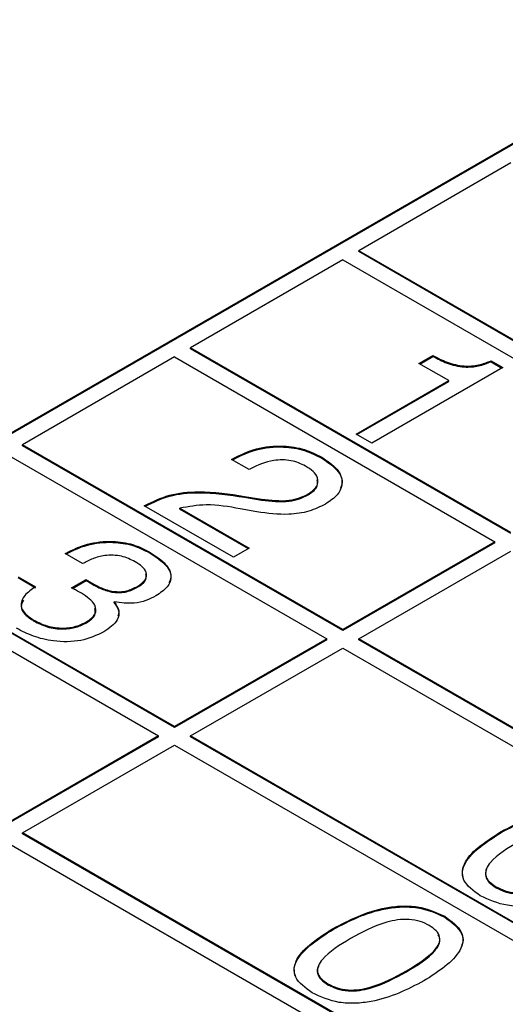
# Model space of a CAD drawing. Header units: millimetres. Extents: x 28 to 178, y 29 to 265.
# Tile 79 of 92: x 111.95 to 116.24, y 217.03 to 225.73. Entities that reach past the tile are written whole.
import ezdxf

# ---------------------------------------------------------------- set-up
doc = ezdxf.new("R2010")
doc.units = ezdxf.units.MM

msp = doc.modelspace()

# ---------------------------------------------------------------- linework, layer by layer
at = {"color": 7, "linetype": 'Continuous', "lineweight": 30}
for p, q in [((118.1948, 225.7285), (92.6884, 211.004)), ((118.1948, 225.7203), (92.692, 210.9979)), ((116.2856, 224.4631), (114.9421, 223.6875)), ((117.7705, 222.0547), (114.9421, 223.6875)), ((114.9421, 223.6793), (114.9421, 223.6875)), ((117.7705, 222.0465), (114.9421, 223.6793)), ((114.8007, 223.6058), (113.4572, 222.8303)), ((114.8007, 223.6058), (117.6291, 221.973)), ((113.4572, 222.8221), (113.4572, 222.8303)), ((116.2856, 221.1974), (113.4572, 222.8303)), ((116.2856, 221.1893), (113.4572, 222.8221)), ((113.3158, 222.7486), (111.9723, 221.973)), ((113.3158, 222.7486), (116.1442, 221.1158)), ((115.4738, 222.6908), (115.5971, 222.762)), ((115.7358, 222.5395), (115.4738, 222.6908)), ((115.4809, 222.6867), (115.5971, 222.7538)), ((115.5971, 222.7538), (115.5971, 222.762)), ((116.1098, 222.7151), (116.2135, 222.6552)), ((116.1098, 222.7069), (116.1098, 222.7151)), ((116.1098, 222.7069), (116.2065, 222.6511)), ((116.2135, 222.6552), (115.0577, 221.9879)), ((114.919, 222.068), (115.7358, 222.5395)), ((114.9261, 222.0639), (115.7358, 222.5314)), ((115.7358, 222.5314), (115.7358, 222.5395)), ((115.0577, 221.9879), (114.919, 222.068)), ((111.9723, 221.9649), (111.9723, 221.973)), ((114.8007, 220.3402), (111.9723, 221.973)), ((114.8007, 220.332), (111.9723, 221.9649)), ((111.8308, 221.8914), (114.6593, 220.2586)), ((113.8194, 221.8425), (113.8393, 221.854)), ((113.9735, 221.7535), (113.8194, 221.8425)), ((113.8264, 221.8384), (113.8393, 221.8458)), ((113.8393, 221.8458), (113.8393, 221.854)), ((114.6154, 221.8551), (114.6154, 221.8633)), ((113.987, 221.7613), (113.9735, 221.7535)), ((113.934, 221.5172), (114.0838, 221.4927)), ((113.934, 221.509), (113.934, 221.5172)), ((113.934, 221.509), (114.0838, 221.4845)), ((114.0838, 221.4845), (114.0838, 221.4927)), ((114.495, 221.5304), (114.495, 221.5386)), ((113.0488, 221.4332), (113.0582, 221.4386)), ((113.8348, 220.9795), (113.0488, 221.4332)), ((113.0559, 221.4291), (113.0582, 221.4305)), ((113.0582, 221.4305), (113.0582, 221.4386)), ((113.3618, 221.4126), (113.9735, 221.0595)), ((113.3618, 221.4045), (113.3618, 221.4126)), ((113.3618, 221.4045), (113.9664, 221.0555)), ((114.0411, 221.3802), (113.8957, 221.4069)), ((110.3459, 221.0342), (113.1743, 219.4013)), ((113.3158, 219.483), (110.4873, 221.1158)), ((113.3158, 219.4748), (110.4873, 221.1076)), ((113.9735, 221.0595), (113.8348, 220.9795)), ((116.1442, 221.1158), (114.8007, 220.3402)), ((116.1442, 221.1076), (114.8007, 220.332)), ((114.9421, 220.2586), (116.2856, 221.0342)), ((116.1442, 221.1076), (116.1442, 221.1158)), ((112.3498, 221.0119), (112.358, 221.0166)), ((112.504, 220.9229), (112.3498, 221.0119)), ((112.3569, 221.0078), (112.358, 221.0085)), ((112.358, 221.0085), (112.358, 221.0166)), ((113.092, 221.0202), (113.092, 221.0283)), ((111.9337, 220.8073), (112.0879, 220.7183)), ((111.9337, 220.7991), (112.0879, 220.7102)), ((112.4069, 220.7079), (112.536, 220.7816)), ((112.4148, 220.7042), (112.536, 220.7734)), ((112.536, 220.7734), (112.536, 220.7816)), ((112.4132, 220.7051), (112.4069, 220.7079)), ((112.5827, 220.7448), (112.5827, 220.7529)), ((112.9882, 220.7139), (112.9882, 220.7221)), ((112.7838, 220.5764), (112.7838, 220.5846)), ((112.0744, 220.4155), (112.0744, 220.4236)), ((112.5384, 220.4009), (112.5384, 220.409)), ((114.8007, 220.3402), (114.8007, 220.332)), ((114.6593, 220.2586), (113.3158, 219.483)), ((114.6593, 220.2504), (113.3158, 219.4748)), ((114.6593, 220.2504), (114.6593, 220.2586)), ((114.9421, 220.2504), (114.9421, 220.2586)), ((121.3061, 216.5847), (114.9421, 220.2586)), ((121.3061, 216.5766), (114.9421, 220.2504)), ((113.4572, 219.4013), (114.8007, 220.1769)), ((114.8007, 220.1769), (121.1647, 216.5031)), ((113.3158, 219.483), (113.3158, 219.4748)), ((113.1743, 219.4013), (111.8308, 218.6258)), ((113.1743, 219.3932), (111.8308, 218.6176)), ((113.1743, 219.3932), (113.1743, 219.4013)), ((113.4572, 219.3932), (113.4572, 219.4013)), ((119.8212, 215.7275), (113.4572, 219.4013)), ((119.8212, 215.7193), (113.4572, 219.3932)), ((111.9723, 218.5441), (113.3158, 219.3197)), ((113.3158, 219.3197), (119.6797, 215.6459)), ((118.3362, 214.8703), (111.9723, 218.5441)), ((111.9723, 218.5359), (111.9723, 218.5441)), ((118.3362, 214.8621), (111.9723, 218.5359)), ((116.2001, 218.5483), (116.2001, 218.5565)), ((111.8308, 218.4625), (118.1948, 214.7886)), ((116.1551, 218.0597), (116.1551, 218.0679)), ((115.7015, 217.7993), (115.7015, 217.8074)), ((114.7152, 217.6911), (114.7152, 217.6993)), ((115.3625, 217.3174), (115.3625, 217.3256)), ((114.6702, 217.2025), (114.6702, 217.2106))]:
    msp.add_line(p, q, dxfattribs=at)
for points, knots in [([(115.5971, 222.762), (115.6373, 222.7409), (115.7173, 222.699), (115.8601, 222.6624), (116.0044, 222.6725), (116.0746, 222.7009), (116.1098, 222.7151)], [0, 0, 0, 0, 0.281057, 0.560316, 0.779649, 1, 1, 1, 1]), ([(115.5971, 222.7538), (115.6373, 222.7328), (115.7173, 222.6909), (115.8601, 222.6542), (116.0044, 222.6644), (116.0746, 222.6927), (116.1098, 222.7069)], [0, 0, 0, 0, 0.281057, 0.560316, 0.779649, 1, 1, 1, 1]), ([(113.8393, 221.854), (113.9019, 221.8852), (114.0266, 221.9475), (114.2619, 221.9721), (114.4693, 221.9372), (114.5667, 221.888), (114.6154, 221.8633)], [0, 0, 0, 0, 0.280452, 0.559363, 0.779308, 1, 1, 1, 1]), ([(113.8393, 221.8458), (113.9019, 221.8771), (114.0266, 221.9394), (114.2619, 221.9639), (114.4693, 221.929), (114.5667, 221.8798), (114.6154, 221.8551)], [0, 0, 0, 0, 0.280452, 0.559363, 0.779308, 1, 1, 1, 1]), ([(114.4731, 221.7853), (114.4325, 221.8043), (114.3513, 221.8421), (114.1536, 221.8415), (114.0502, 221.7917), (113.987, 221.7613)], [0, 0, 0, 0, 0.280567, 0.560266, 1, 1, 1, 1]), ([(114.6154, 221.8633), (114.6652, 221.83), (114.7644, 221.7636), (114.8087, 221.64), (114.7643, 221.5277), (114.6868, 221.4752), (114.648, 221.4489)], [0, 0, 0, 0, 0.280438, 0.559682, 0.779593, 1, 1, 1, 1]), ([(114.6154, 221.8551), (114.6639, 221.8221), (114.7606, 221.7561), (114.8111, 221.6526), (114.7845, 221.5991), (114.7786, 221.5873)], [0, 0, 0, 0, 0.439304, 0.876736, 1, 1, 1, 1]), ([(114.495, 221.5386), (114.5239, 221.559), (114.5815, 221.5999), (114.5868, 221.6764), (114.5443, 221.7395), (114.4969, 221.77), (114.4731, 221.7853)], [0, 0, 0, 0, 0.279609, 0.558543, 0.779048, 1, 1, 1, 1]), ([(114.495, 221.5304), (114.5251, 221.5509), (114.5813, 221.5893), (114.5775, 221.6392), (114.5758, 221.6623)], [0, 0, 0, 0, 0.535196, 1, 1, 1, 1]), ([(113.0582, 221.4386), (113.1255, 221.472), (113.2599, 221.5387), (113.5809, 221.5722), (113.7999, 221.5381), (113.934, 221.5172)], [0, 0, 0, 0, 0.279996, 0.559198, 1, 1, 1, 1]), ([(113.0582, 221.4305), (113.1255, 221.4638), (113.2599, 221.5305), (113.5809, 221.5641), (113.7999, 221.5299), (113.934, 221.509)], [0, 0, 0, 0, 0.279996, 0.559198, 1, 1, 1, 1]), ([(114.0838, 221.4927), (114.1663, 221.4831), (114.2815, 221.4696), (114.4218, 221.5015), (114.4706, 221.5262), (114.495, 221.5386)], [0, 0, 0, 0, 0.5581225, 0.779014, 1, 1, 1, 1]), ([(114.0838, 221.4845), (114.1663, 221.4749), (114.2815, 221.4614), (114.4218, 221.4933), (114.4706, 221.518), (114.495, 221.5304)], [0, 0, 0, 0, 0.5581225, 0.779014, 1, 1, 1, 1]), ([(113.8957, 221.4069), (113.7953, 221.4255), (113.617, 221.4585), (113.4395, 221.4266), (113.3618, 221.4126)], [0, 0, 0, 0, 0.562605, 1, 1, 1, 1]), ([(114.648, 221.4489), (114.6013, 221.4259), (114.5079, 221.38), (114.2897, 221.3467), (114.1354, 221.3675), (114.0411, 221.3802)], [0, 0, 0, 0, 0.28029, 0.560214, 1, 1, 1, 1]), ([(112.358, 221.0166), (112.4172, 221.046), (112.5352, 221.1046), (112.7564, 221.1287), (112.9535, 221.0978), (113.0458, 221.0515), (113.092, 221.0283)], [0, 0, 0, 0, 0.2803909, 0.5594013, 0.7793665, 1, 1, 1, 1]), ([(112.358, 221.0085), (112.4172, 221.0378), (112.5352, 221.0965), (112.7564, 221.1205), (112.9535, 221.0896), (113.0458, 221.0433), (113.092, 221.0202)], [0, 0, 0, 0, 0.2803909, 0.5594013, 0.7793665, 1, 1, 1, 1]), ([(112.968, 220.9398), (112.9299, 220.9588), (112.854, 220.9966), (112.7063, 221.0015), (112.5902, 220.9686), (112.5327, 220.9382), (112.504, 220.9229)], [0, 0, 0, 0, 0.280224, 0.558001, 0.778615, 1, 1, 1, 1]), ([(113.092, 221.0283), (113.1402, 220.9974), (113.2362, 220.9358), (113.2987, 220.8218), (113.2627, 220.7132), (113.1887, 220.6634), (113.1517, 220.6385)], [0, 0, 0, 0, 0.280904, 0.560161, 0.779706, 1, 1, 1, 1]), ([(113.092, 221.0202), (113.1392, 220.9894), (113.2332, 220.9281), (113.2997, 220.827), (113.273, 220.7699), (113.2651, 220.7528)], [0, 0, 0, 0, 0.413732, 0.825039, 1, 1, 1, 1]), ([(112.9882, 220.7221), (113.0146, 220.74), (113.0672, 220.7756), (113.0747, 220.8442), (113.0317, 220.8993), (112.9892, 220.9263), (112.968, 220.9398)], [0, 0, 0, 0, 0.279974, 0.558285, 0.778795, 1, 1, 1, 1]), ([(112.536, 220.7816), (112.5445, 220.7761), (112.5597, 220.7663), (112.5757, 220.757), (112.5827, 220.7529)], [0, 0, 0, 0, 0.559984, 1, 1, 1, 1]), ([(112.536, 220.7734), (112.5445, 220.7679), (112.5597, 220.7582), (112.5757, 220.7489), (112.5827, 220.7448)], [0, 0, 0, 0, 0.559984, 1, 1, 1, 1]), ([(112.9882, 220.7139), (113.0157, 220.7319), (113.068, 220.766), (113.065, 220.8112), (113.0636, 220.8326)], [0, 0, 0, 0, 0.527261, 1, 1, 1, 1]), ([(112.0879, 220.7183), (112.0529, 220.6944), (111.9833, 220.6466), (111.9488, 220.558), (111.9899, 220.4789), (112.0462, 220.4421), (112.0744, 220.4236)], [0, 0, 0, 0, 0.280695, 0.559401, 0.779274, 1, 1, 1, 1]), ([(112.4931, 220.6623), (112.4784, 220.6704), (112.4521, 220.6849), (112.4251, 220.6989), (112.4132, 220.7051)], [0, 0, 0, 0, 0.559999, 1, 1, 1, 1]), ([(112.5827, 220.7529), (112.6113, 220.7374), (112.6683, 220.7064), (112.7563, 220.6779), (112.8354, 220.6733), (112.9132, 220.6843), (112.9582, 220.707), (112.9882, 220.7221)], [0, 0, 0, 0, 0.250793, 0.500527, 0.625567, 0.750579, 1, 1, 1, 1]), ([(112.5827, 220.7448), (112.6113, 220.7292), (112.6683, 220.6983), (112.7563, 220.6698), (112.8354, 220.6651), (112.9132, 220.6762), (112.9582, 220.6988), (112.9882, 220.7139)], [0, 0, 0, 0, 0.250793, 0.500527, 0.625567, 0.750579, 1, 1, 1, 1]), ([(111.9818, 220.5991), (111.9721, 220.5807), (111.9499, 220.5387), (111.9913, 220.4705), (112.0466, 220.4338), (112.0744, 220.4155)], [0, 0, 0, 0, 0.27892, 0.638761, 1, 1, 1, 1]), ([(112.5384, 220.409), (112.5682, 220.4303), (112.6278, 220.4729), (112.6212, 220.5765), (112.5417, 220.6297), (112.4931, 220.6623)], [0, 0, 0, 0, 0.280254, 0.559685, 1, 1, 1, 1]), ([(113.1517, 220.6385), (113.1236, 220.6241), (113.0674, 220.5952), (112.9388, 220.5644), (112.8425, 220.5769), (112.7838, 220.5846)], [0, 0, 0, 0, 0.281418, 0.562229, 1, 1, 1, 1]), ([(112.5384, 220.4009), (112.5701, 220.4223), (112.6248, 220.4592), (112.6153, 220.5066), (112.6113, 220.5265)], [0, 0, 0, 0, 0.580413, 1, 1, 1, 1]), ([(112.7838, 220.5846), (112.8004, 220.5591), (112.8335, 220.5082), (112.8162, 220.4078), (112.7388, 220.353), (112.6915, 220.3195)], [0, 0, 0, 0, 0.2809, 0.561109, 1, 1, 1, 1]), ([(112.7838, 220.5764), (112.8027, 220.5508), (112.8309, 220.5124), (112.8197, 220.4719), (112.816, 220.4584)], [0, 0, 0, 0, 0.667347, 1, 1, 1, 1]), ([(112.0744, 220.4236), (112.1114, 220.4048), (112.1854, 220.3672), (112.3237, 220.3476), (112.4504, 220.365), (112.509, 220.3943), (112.5384, 220.409)], [0, 0, 0, 0, 0.280659, 0.559741, 0.779511, 1, 1, 1, 1]), ([(112.6915, 220.3195), (112.627, 220.2897), (112.4979, 220.2302), (112.2576, 220.2303), (112.0635, 220.278), (111.9682, 220.3275), (111.9205, 220.3523)], [0, 0, 0, 0, 0.2793624, 0.5583329, 0.7789161, 1, 1, 1, 1]), ([(112.0744, 220.4155), (112.1114, 220.3966), (112.1854, 220.359), (112.3237, 220.3394), (112.4504, 220.3568), (112.509, 220.3861), (112.5384, 220.4009)], [0, 0, 0, 0, 0.280659, 0.559741, 0.779511, 1, 1, 1, 1]), ([(116.2001, 218.5565), (116.3441, 218.6315), (116.5243, 218.7254), (116.8037, 218.7589), (116.9966, 218.751), (117.1106, 218.6991), (117.1864, 218.6647)], [0, 0, 0, 0, 0.499614, 0.625368, 0.750953, 1, 1, 1, 1]), ([(116.2001, 218.5483), (116.3441, 218.6233), (116.5243, 218.7172), (116.8037, 218.7508), (116.9966, 218.7429), (117.1106, 218.691), (117.1864, 218.6565)], [0, 0, 0, 0, 0.499614, 0.625368, 0.750953, 1, 1, 1, 1]), ([(116.0152, 217.9885), (115.9553, 218.0321), (115.8652, 218.0977), (115.8515, 218.2087), (115.908, 218.3698), (116.0704, 218.4736), (116.2001, 218.5565)], [0, 0, 0, 0, 0.249143, 0.374732, 0.500472, 1, 1, 1, 1]), ([(115.8676, 218.139), (115.8625, 218.1594), (115.8506, 218.2068), (115.9122, 218.3622), (116.0723, 218.4657), (116.2001, 218.5483)], [0, 0, 0, 0, 0.131152, 0.305876, 1, 1, 1, 1]), ([(116.3542, 218.4675), (116.2595, 218.4103), (116.141, 218.3388), (116.0654, 218.2291), (116.0566, 218.1698), (116.0879, 218.1122), (116.1327, 218.0827), (116.1551, 218.0679)], [0, 0, 0, 0, 0.499897, 0.625154, 0.750076, 0.87488, 1, 1, 1, 1]), ([(116.0735, 218.2253), (116.0724, 218.2236), (116.0592, 218.2037), (116.0582, 218.1613), (116.0875, 218.1041), (116.1325, 218.0745), (116.1551, 218.0597)], [0, 0, 0, 0, 0.030428, 0.35355, 0.676367, 1, 1, 1, 1]), ([(116.1551, 218.0679), (116.1807, 218.0549), (116.2318, 218.029), (116.3314, 218.0104), (116.4344, 218.0155), (116.6242, 218.0597), (116.7482, 218.1281), (116.8474, 218.1828)], [0, 0, 0, 0, 0.125107, 0.249968, 0.374903, 0.500148, 1, 1, 1, 1]), ([(116.1551, 218.0597), (116.1807, 218.0467), (116.2318, 218.0208), (116.3314, 218.0022), (116.4344, 218.0073), (116.6242, 218.0515), (116.7482, 218.1199), (116.8474, 218.1747)], [0, 0, 0, 0, 0.125107, 0.249968, 0.374903, 0.500148, 1, 1, 1, 1]), ([(117.0015, 218.0939), (116.8573, 218.019), (116.6768, 217.9252), (116.3971, 217.8927), (116.2043, 217.9015), (116.0907, 217.9538), (116.0152, 217.9885)], [0, 0, 0, 0, 0.499439, 0.625179, 0.750789, 1, 1, 1, 1]), ([(114.7152, 217.6993), (114.8592, 217.7743), (115.0394, 217.8681), (115.3188, 217.9017), (115.5116, 217.8938), (115.6257, 217.8419), (115.7015, 217.8074)], [0, 0, 0, 0, 0.499614, 0.62537, 0.750953, 1, 1, 1, 1]), ([(114.7152, 217.6911), (114.8592, 217.7661), (115.0394, 217.86), (115.3188, 217.8935), (115.5116, 217.8856), (115.6257, 217.8338), (115.7015, 217.7993)], [0, 0, 0, 0, 0.499614, 0.62537, 0.750953, 1, 1, 1, 1]), ([(115.564, 217.7267), (115.5383, 217.7396), (115.4868, 217.7655), (115.3865, 217.7834), (115.2835, 217.7781), (115.0931, 217.7338), (114.9687, 217.6652), (114.8693, 217.6103)], [0, 0, 0, 0, 0.12508, 0.249871, 0.374795, 0.500049, 1, 1, 1, 1]), ([(115.3625, 217.3256), (115.4575, 217.3831), (115.5763, 217.4549), (115.6541, 217.5647), (115.663, 217.6243), (115.6315, 217.6821), (115.5865, 217.7118), (115.564, 217.7267)], [0, 0, 0, 0, 0.499904, 0.6251654, 0.750085, 0.8748737, 1, 1, 1, 1]), ([(115.7015, 217.8074), (115.7615, 217.7636), (115.8517, 217.6977), (115.8666, 217.5862), (115.8095, 217.4244), (115.6467, 217.32), (115.5166, 217.2366)], [0, 0, 0, 0, 0.249141, 0.374723, 0.500476, 1, 1, 1, 1]), ([(115.7015, 217.7993), (115.7604, 217.7556), (115.8489, 217.69), (115.8681, 217.5955), (115.8541, 217.5592), (115.8504, 217.5496)], [0, 0, 0, 0, 0.593425, 0.892546, 1, 1, 1, 1]), ([(114.5302, 217.1313), (114.4704, 217.1749), (114.3803, 217.2404), (114.3665, 217.3515), (114.423, 217.5125), (114.5854, 217.6163), (114.7152, 217.6993)], [0, 0, 0, 0, 0.249143, 0.374732, 0.500472, 1, 1, 1, 1]), ([(114.3827, 217.2818), (114.3776, 217.3021), (114.3656, 217.3495), (114.4273, 217.505), (114.5873, 217.6084), (114.7152, 217.6911)], [0, 0, 0, 0, 0.131152, 0.305876, 1, 1, 1, 1]), ([(115.3625, 217.3174), (115.4581, 217.375), (115.5777, 217.447), (115.6529, 217.5563), (115.6652, 217.6067), (115.6472, 217.6342), (115.6412, 217.6432)], [0, 0, 0, 0, 0.616182, 0.770579, 0.924555, 1, 1, 1, 1]), ([(114.8693, 217.6103), (114.7746, 217.5531), (114.6561, 217.4816), (114.5804, 217.3719), (114.5717, 217.3126), (114.603, 217.255), (114.6477, 217.2254), (114.6702, 217.2106)], [0, 0, 0, 0, 0.499897, 0.625154, 0.750076, 0.87488, 1, 1, 1, 1]), ([(114.5886, 217.3681), (114.5875, 217.3664), (114.5743, 217.3465), (114.5732, 217.3041), (114.6026, 217.2469), (114.6476, 217.2173), (114.6702, 217.2025)], [0, 0, 0, 0, 0.030428, 0.35355, 0.676367, 1, 1, 1, 1]), ([(114.6702, 217.2106), (114.6957, 217.1977), (114.7468, 217.1717), (114.8465, 217.1532), (114.9495, 217.1583), (115.1393, 217.2024), (115.2633, 217.2709), (115.3625, 217.3256)], [0, 0, 0, 0, 0.125107, 0.249968, 0.374903, 0.500148, 1, 1, 1, 1]), ([(114.6702, 217.2025), (114.6957, 217.1895), (114.7468, 217.1636), (114.8465, 217.145), (114.9495, 217.1501), (115.1393, 217.1943), (115.2633, 217.2627), (115.3625, 217.3174)], [0, 0, 0, 0, 0.125107, 0.249968, 0.374903, 0.500148, 1, 1, 1, 1]), ([(115.5166, 217.2366), (115.3724, 217.1617), (115.1919, 217.0679), (114.9121, 217.0355), (114.7194, 217.0443), (114.6058, 217.0965), (114.5302, 217.1313)], [0, 0, 0, 0, 0.499437, 0.625179, 0.750789, 1, 1, 1, 1])]:
    msp.add_open_spline(points, degree=3, knots=knots, dxfattribs=at)

doc.saveas('drawing.dxf')
